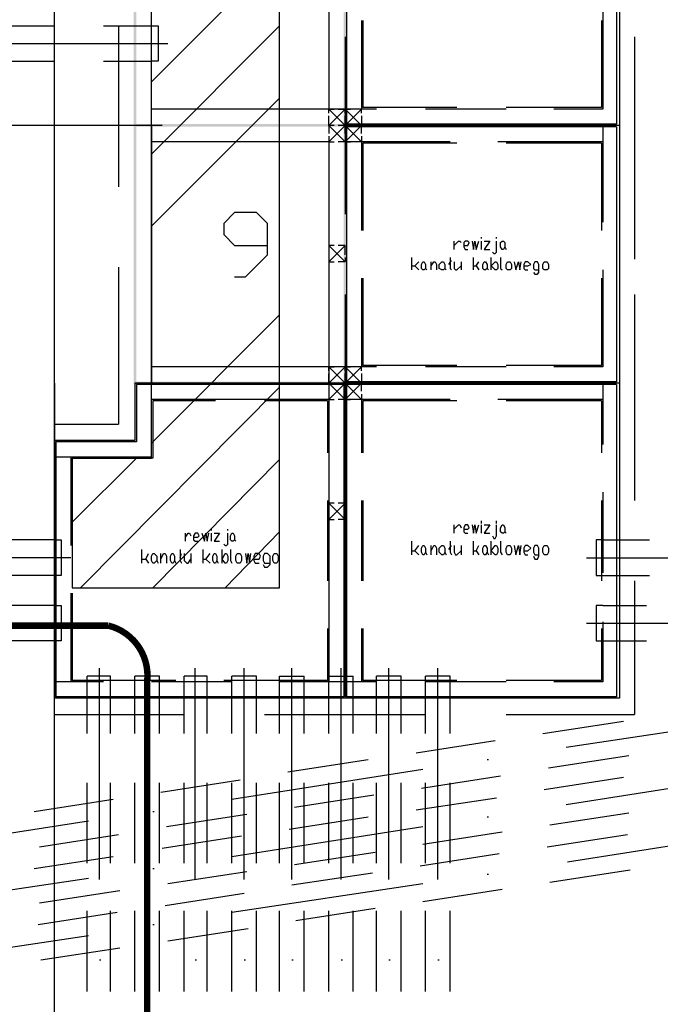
# Model space of a CAD drawing. Header units: millimetres. Extents: x 46 to 491, y -41 to 547.
# Tile 66 of 140: x 210 to 230, y 85 to 115. Entities that reach past the tile are written whole.
import ezdxf

# ---------------------------------------------------------------- set-up
doc = ezdxf.new("R2010")
doc.units = ezdxf.units.MM
doc.header["$LTSCALE"] = 10
doc.layers.add('xref', color=252, linetype='Continuous')

# ---------------------------------------------------------------- blocks, each defined once
blk = doc.blocks.new('stacja')
h = blk.add_hatch(color=5)
h.dxf.hatch_style = 2
h.paths.add_polyline_path([(159.173334, 61.637333), (159.258, 61.722), (159.173334, 69.723)])
h = blk.add_hatch(color=5)
h.dxf.hatch_style = 2
h.paths.add_polyline_path([(159.258, 61.722), (159.173334, 69.723), (159.258, 69.638333)])
h = blk.add_hatch(color=5)
h.dxf.hatch_style = 2
h.paths.add_polyline_path([(165.777334, 69.723), (165.692667, 69.638333), (165.777334, 61.637333)])
h = blk.add_hatch(color=5)
h.dxf.hatch_style = 2
h.paths.add_polyline_path([(165.692667, 69.638333), (165.777334, 61.637333), (165.692667, 61.722)])
h = blk.add_hatch(color=5)
h.dxf.hatch_style = 2
h.paths.add_polyline_path([(165.777334, 61.637333), (165.692667, 61.722), (159.173334, 61.637333)])
h = blk.add_hatch(color=5)
h.dxf.hatch_style = 2
h.paths.add_polyline_path([(165.692667, 61.722), (159.173334, 61.637333), (159.258, 61.722)])
h = blk.add_hatch(color=5)
h.dxf.hatch_style = 2
h.paths.add_polyline_path([(159.173334, 53.636333), (159.258, 53.721), (159.173334, 61.722)])
h = blk.add_hatch(color=5)
h.dxf.hatch_style = 2
h.paths.add_polyline_path([(159.258, 53.721), (159.173334, 61.722), (159.258, 61.637333)])
h = blk.add_hatch(color=5)
h.dxf.hatch_style = 2
h.paths.add_polyline_path([(159.173334, 61.722), (159.258, 61.637333), (165.777334, 61.722)])
h = blk.add_hatch(color=5)
h.dxf.hatch_style = 2
h.paths.add_polyline_path([(159.258, 61.637333), (165.777334, 61.722), (165.692667, 61.637333)])
h = blk.add_hatch(color=5)
h.dxf.hatch_style = 2
h.paths.add_polyline_path([(165.777334, 61.722), (165.692667, 61.637333), (165.777334, 53.636333)])
h = blk.add_hatch(color=5)
h.dxf.hatch_style = 2
h.paths.add_polyline_path([(165.692667, 61.637333), (165.777334, 53.636333), (165.692667, 53.721)])
h = blk.add_hatch(color=5)
h.dxf.hatch_style = 2
h.paths.add_polyline_path([(165.777334, 53.636333), (165.692667, 53.721), (159.173334, 53.636333)])
h = blk.add_hatch(color=5)
h.dxf.hatch_style = 2
h.paths.add_polyline_path([(165.692667, 53.721), (159.173334, 53.636333), (159.258, 53.721)])
at = {"color": 5, "lineweight": 25}
for points in [[(157.268334, 51.350333), (159.723667, 51.350333), (159.723667, 101.176666), (217.127667, 101.176666), (217.127667, 70.188666)], [(157.268334, 47.328666), (163.703, 47.328666), (163.703, 97.197333), (213.148334, 97.197333), (213.148334, 70.188666)], [(162.306, 56.980666), (162.644667, 56.980666), (163.322, 57.658), (163.322, 58.631666), (162.983334, 58.970333), (162.306, 58.970333), (161.967334, 58.631666), (161.967334, 58.293), (162.306, 57.954333), (163.322, 57.954333)]]:
    blk.add_lwpolyline(points, dxfattribs=at)
at = {"color": 9, "lineweight": 25}
for points in [[(159.723667, 53.170666), (159.723667, 93.175666)], [(159.723667, 61.679666), (159.723667, 77.681666)], [(173.736, 65.193333), (173.736, 62.187666)], [(166.243, 64.939333), (166.243, 62.187666)], [(166.285334, 64.939333), (166.285334, 62.23)], [(173.693667, 64.939333), (173.693667, 62.23)], [(165.735, 64.431333), (165.735, 61.679666)], [(174.709667, 64.431333), (174.709667, 61.679666)], [(166.708667, 62.187666), (165.227, 62.187666)], [(166.243, 62.060666), (166.243, 62.187666), (165.989, 62.187666)], [(169.206334, 62.23), (166.285334, 62.23)], [(174.244, 61.679666), (165.735, 61.679666), (165.904334, 61.679666)], [(173.736, 61.679666), (173.736, 58.674)], [(165.735, 61.341), (165.735, 61.171666), (165.523334, 61.171666)], [(168.994667, 61.171666), (165.735, 61.171666)], [(166.243, 61.341), (166.243, 61.171666), (165.989, 61.171666)], [(166.243, 61.171666), (166.243, 58.42)], [(173.736, 61.171666), (170.476334, 61.171666)], [(169.206334, 61.129333), (166.285334, 61.129333)], [(166.285334, 61.129333), (166.285334, 58.42)], [(169.121667, 57.827333), (169.121667, 58.081333)], [(169.121667, 57.954333), (169.248667, 58.081333), (169.291, 58.081333), (169.333334, 58.039)], [(169.418, 57.954333), (169.545, 57.954333), (169.587334, 58.039), (169.545, 58.081333), (169.460334, 58.081333), (169.418, 58.039), (169.418, 57.912), (169.460334, 57.827333), (169.545, 57.827333)], [(169.672, 58.081333), (169.714334, 57.827333), (169.756667, 58.081333), (169.799, 57.827333), (169.883667, 58.081333)], [(170.053, 58.081333), (170.222334, 58.081333), (170.053, 57.827333), (170.222334, 57.827333)], [(170.307, 57.742666), (170.349334, 57.700333), (170.391667, 57.700333), (170.434, 57.742666), (170.434, 58.081333)], [(170.434, 58.166), (170.434, 58.208333)], [(165.735, 57.573333), (165.735, 57.446333), (165.523334, 57.446333)], [(168.952334, 57.361666), (169.037, 57.488666)], [(168.994667, 57.573333), (168.994667, 57.234666), (169.037, 57.192333)], [(170.561, 57.573333), (170.561, 57.234666), (170.603334, 57.192333)], [(158.707667, 57.277), (158.707667, 52.408666)], [(167.809334, 57.319333), (167.894, 57.319333), (168.021, 57.446333)], [(167.894, 57.319333), (168.021, 57.192333)], [(168.402, 57.319333), (168.486667, 57.446333), (168.529, 57.446333), (168.571334, 57.361666), (168.571334, 57.192333)], [(168.825334, 57.234666), (168.867667, 57.192333)], [(169.121667, 57.446333), (169.121667, 57.234666), (169.164, 57.192333), (169.206334, 57.192333), (169.333334, 57.319333)], [(169.714334, 57.319333), (169.799, 57.319333), (169.883667, 57.446333)], [(169.799, 57.319333), (169.883667, 57.192333)], [(170.984334, 57.446333), (171.026667, 57.192333), (171.111334, 57.446333), (171.153667, 57.192333), (171.196, 57.446333)], [(171.280667, 57.319333), (171.407667, 57.319333), (171.492334, 57.361666), (171.407667, 57.446333), (171.323, 57.446333), (171.280667, 57.361666), (171.280667, 57.234666), (171.323, 57.192333), (171.407667, 57.192333)], [(171.577, 57.107666), (171.619334, 57.065333), (171.704, 57.065333), (171.746334, 57.107666), (171.746334, 57.361666), (171.704, 57.446333), (171.619334, 57.446333), (171.577, 57.361666), (171.577, 57.234666), (171.619334, 57.192333), (171.746334, 57.192333)], [(173.736, 57.192333), (173.736, 54.186666)], [(166.243, 56.938333), (166.243, 54.186666)], [(166.285334, 56.938333), (166.285334, 54.229)], [(173.693667, 56.938333), (173.693667, 54.229)], [(165.735, 56.430333), (165.735, 53.678666)], [(174.709667, 56.430333), (174.709667, 53.678666)], [(166.708667, 54.186666), (165.227, 54.186666)], [(165.735, 54.059666), (165.735, 54.186666), (165.523334, 54.186666)], [(166.243, 54.059666), (166.243, 54.186666), (165.989, 54.186666)], [(169.206334, 54.229), (166.285334, 54.229)], [(159.215667, 53.678666), (159.215667, 51.900666), (156.718, 51.900666)], [(165.692667, 53.636333), (159.258, 53.636333), (159.258, 51.858333)], [(174.244, 53.678666), (165.735, 53.678666), (165.904334, 53.678666)], [(165.735, 53.34), (165.735, 53.170666), (165.523334, 53.170666)], [(166.243, 53.34), (166.243, 53.170666), (165.989, 53.170666)], [(156.718, 51.392666), (159.723667, 51.392666), (159.723667, 53.170666)], [(161.713334, 53.170666), (159.723667, 53.170666)], [(161.713334, 53.128333), (159.766, 53.128333)], [(165.184667, 53.128333), (163.237334, 53.128333)], [(168.994667, 53.170666), (165.735, 53.170666)], [(169.206334, 53.128333), (166.285334, 53.128333)], [(173.736, 53.170666), (170.476334, 53.170666)], [(156.718, 51.900666), (156.718, 43.899666)], [(159.258, 51.858333), (156.760334, 51.858333), (156.760334, 43.942)], [(165.735, 49.572333), (165.735, 49.445333), (165.523334, 49.445333)], [(169.121667, 49.022), (169.121667, 49.276)], [(169.121667, 49.149), (169.248667, 49.276), (169.291, 49.276), (169.333334, 49.191333)], [(169.418, 49.149), (169.545, 49.149), (169.587334, 49.191333), (169.545, 49.276), (169.460334, 49.276), (169.418, 49.191333), (169.418, 49.064333), (169.460334, 49.022), (169.545, 49.022)], [(169.672, 49.276), (169.714334, 49.022), (169.756667, 49.276), (169.799, 49.022), (169.883667, 49.276)], [(170.053, 49.276), (170.222334, 49.276), (170.053, 49.022), (170.222334, 49.022)], [(170.307, 48.937333), (170.349334, 48.852666), (170.391667, 48.852666), (170.434, 48.937333), (170.434, 49.276)], [(170.434, 49.318333), (170.434, 49.403)], [(160.782, 48.768), (160.782, 49.022)], [(160.782, 48.895), (160.866667, 49.022), (160.909, 49.022), (160.951334, 48.937333)], [(161.036, 48.895), (161.163, 48.895), (161.205334, 48.937333), (161.163, 49.022), (161.078334, 49.022), (161.036, 48.937333), (161.036, 48.810333), (161.078334, 48.768), (161.163, 48.768)], [(161.29, 49.022), (161.374667, 48.768), (161.417, 49.022), (161.459334, 48.768), (161.501667, 49.022)], [(161.671, 49.022), (161.840334, 49.022), (161.671, 48.768), (161.840334, 48.768)], [(161.967334, 48.683333), (162.009667, 48.641), (162.052, 48.641), (162.094334, 48.683333), (162.094334, 49.022)], [(162.094334, 49.106666), (162.094334, 49.149)], [(167.809334, 48.471666), (167.894, 48.471666), (168.021, 48.641)], [(168.402, 48.471666), (168.486667, 48.641), (168.529, 48.641), (168.571334, 48.556333), (168.571334, 48.344666)], [(168.952334, 48.514), (169.037, 48.641)], [(168.994667, 48.768), (168.994667, 48.429333), (169.037, 48.344666)], [(169.121667, 48.641), (169.121667, 48.429333), (169.164, 48.344666), (169.206334, 48.344666), (169.333334, 48.471666)], [(169.714334, 48.471666), (169.799, 48.471666), (169.883667, 48.641)], [(170.561, 48.768), (170.561, 48.429333), (170.603334, 48.344666)], [(170.984334, 48.641), (171.026667, 48.344666), (171.111334, 48.641), (171.153667, 48.344666), (171.196, 48.641)], [(171.280667, 48.471666), (171.407667, 48.471666), (171.492334, 48.556333), (171.407667, 48.641), (171.323, 48.641), (171.280667, 48.556333), (171.280667, 48.429333), (171.323, 48.344666), (171.407667, 48.344666)], [(171.577, 48.302333), (171.619334, 48.217666), (171.704, 48.217666), (171.746334, 48.302333), (171.746334, 48.556333), (171.704, 48.641), (171.619334, 48.641), (171.577, 48.556333), (171.577, 48.429333), (171.619334, 48.344666), (171.746334, 48.344666)], [(159.427334, 48.217666), (159.554334, 48.217666), (159.639, 48.387)], [(160.02, 48.217666), (160.104667, 48.387), (160.147, 48.387), (160.189334, 48.302333), (160.189334, 48.090666)], [(160.612667, 48.514), (160.612667, 48.175333), (160.655, 48.090666)], [(160.612667, 48.26), (160.655, 48.387)], [(160.739667, 48.387), (160.739667, 48.175333), (160.824334, 48.090666), (160.866667, 48.090666), (160.951334, 48.217666)], [(161.332334, 48.217666), (161.417, 48.217666), (161.544, 48.387)], [(162.179, 48.514), (162.179, 48.175333), (162.221334, 48.090666)], [(162.644667, 48.387), (162.687, 48.090666), (162.729334, 48.387), (162.771667, 48.090666), (162.814, 48.387)], [(162.898667, 48.217666), (163.068, 48.217666), (163.110334, 48.302333), (163.068, 48.387), (162.941, 48.387), (162.898667, 48.302333), (162.898667, 48.175333), (162.941, 48.090666), (163.068, 48.090666)], [(163.195, 48.048333), (163.237334, 47.963666), (163.322, 47.963666), (163.406667, 48.048333), (163.406667, 48.302333), (163.322, 48.387), (163.237334, 48.387), (163.195, 48.302333), (163.195, 48.175333), (163.237334, 48.090666), (163.406667, 48.090666)], [(167.894, 48.471666), (168.021, 48.344666)], [(168.825334, 48.429333), (168.867667, 48.344666)], [(169.799, 48.471666), (169.883667, 48.344666)], [(159.554334, 48.217666), (159.639, 48.090666)], [(160.443334, 48.175333), (160.485667, 48.090666)], [(161.417, 48.217666), (161.544, 48.090666)], [(165.735, 47.540333), (165.735, 43.899666)], [(174.709667, 47.540333), (174.709667, 43.391666)], [(157.226, 47.159333), (157.226, 44.407666)], [(157.268334, 47.159333), (157.268334, 44.45)], [(165.227, 46.524333), (165.227, 44.407666)], [(173.736, 46.270333), (173.736, 44.407666)], [(165.184667, 46.058666), (165.184667, 44.45)], [(166.243, 46.058666), (166.243, 44.407666)], [(166.285334, 46.058666), (166.285334, 44.45)], [(173.693667, 46.058666), (173.693667, 44.45)], [(158.242, 44.407666), (156.718, 44.407666)], [(160.485667, 44.45), (157.268334, 44.45)], [(166.708667, 44.407666), (165.227, 44.407666)], [(169.206334, 44.45), (166.285334, 44.45)], [(170.730334, 43.391666), (174.709667, 43.391666)]]:
    blk.add_lwpolyline(points, dxfattribs=at)
at = {"color": 6, "lineweight": 25}
for points in [[(158.242, 64.77), (159.723667, 64.77)], [(159.723667, 64.77), (159.935334, 64.77), (159.935334, 63.669333), (159.723667, 63.669333)], [(154.474334, 64.219666), (160.231667, 64.219666)], [(158.242, 63.669333), (159.723667, 63.669333)], [(156.718, 48.810333), (156.929667, 48.810333), (156.929667, 47.709666), (156.718, 47.709666)], [(173.736, 48.810333), (173.524334, 48.810333), (173.524334, 47.709666), (173.736, 47.709666)], [(156.718, 46.778333), (156.929667, 46.778333), (156.929667, 45.677666), (156.718, 45.677666)], [(173.736, 46.778333), (173.524334, 46.778333), (173.524334, 45.677666), (173.736, 45.677666)], [(173.228, 46.228), (183.091667, 46.228)], [(158.115, 38.269333), (158.115, 44.831)], [(159.596667, 38.269333), (159.596667, 44.831)], [(161.078334, 38.269333), (161.078334, 44.831)], [(162.602334, 38.269333), (162.602334, 44.831)], [(164.084, 38.269333), (164.084, 44.831)], [(165.608, 38.269333), (165.608, 44.831)], [(167.089667, 38.269333), (167.089667, 44.831)], [(168.613667, 38.269333), (168.613667, 44.831)], [(158.453667, 42.799), (158.453667, 44.577), (157.734, 44.577)], [(157.734, 42.799), (157.734, 44.407666)], [(159.977667, 42.799), (159.977667, 44.577), (159.215667, 44.577)], [(159.215667, 42.799), (159.215667, 44.407666)], [(161.459334, 42.799), (161.459334, 44.577), (160.739667, 44.577)], [(160.739667, 42.799), (160.739667, 44.407666)], [(162.983334, 42.799), (162.983334, 44.577), (162.221334, 44.577)], [(162.221334, 42.799), (162.221334, 44.407666)], [(163.703, 42.799), (163.703, 44.577), (164.465, 44.577)], [(164.465, 42.799), (164.465, 44.407666)], [(165.227, 42.799), (165.227, 44.577), (165.989, 44.577)], [(165.989, 42.799), (165.989, 44.407666)], [(167.470667, 42.799), (167.470667, 44.577), (166.708667, 44.577)], [(166.708667, 42.799), (166.708667, 44.407666)], [(168.994667, 42.799), (168.994667, 44.577), (168.232667, 44.577)], [(168.232667, 42.799), (168.232667, 44.407666)]]:
    blk.add_lwpolyline(points, dxfattribs=at)
at = {"color": 9, "lineweight": 25}
for points in [[(170.645667, 57.827333), (170.603334, 57.827333), (170.561, 57.912), (170.561, 58.039), (170.603334, 58.081333), (170.645667, 58.081333), (170.688, 58.039), (170.688, 57.912)], [(168.190334, 57.192333), (168.148, 57.192333), (168.105667, 57.234666), (168.105667, 57.361666), (168.148, 57.446333), (168.190334, 57.446333), (168.232667, 57.361666), (168.232667, 57.234666)], [(168.783, 57.192333), (168.740667, 57.192333), (168.656, 57.234666), (168.656, 57.361666), (168.740667, 57.446333), (168.783, 57.446333), (168.825334, 57.361666), (168.825334, 57.234666)], [(170.095334, 57.192333), (170.053, 57.192333), (170.010667, 57.234666), (170.010667, 57.361666), (170.053, 57.446333), (170.095334, 57.446333), (170.137667, 57.361666), (170.137667, 57.234666)], [(170.264667, 57.319333), (170.391667, 57.446333), (170.434, 57.446333), (170.476334, 57.361666), (170.476334, 57.234666), (170.434, 57.192333), (170.391667, 57.192333)], [(170.857334, 57.192333), (170.772667, 57.192333), (170.730334, 57.234666), (170.730334, 57.361666), (170.772667, 57.446333), (170.857334, 57.446333), (170.899667, 57.361666), (170.899667, 57.234666)], [(172.000334, 57.192333), (171.915667, 57.192333), (171.873334, 57.234666), (171.873334, 57.361666), (171.915667, 57.446333), (172.000334, 57.446333), (172.042667, 57.361666), (172.042667, 57.234666)], [(170.645667, 49.022), (170.603334, 49.022), (170.561, 49.064333), (170.561, 49.191333), (170.603334, 49.276), (170.645667, 49.276), (170.688, 49.191333), (170.688, 49.064333)], [(162.263667, 48.768), (162.221334, 48.768), (162.179, 48.810333), (162.179, 48.937333), (162.221334, 49.022), (162.263667, 49.022), (162.306, 48.937333), (162.306, 48.810333)], [(168.190334, 48.344666), (168.148, 48.344666), (168.105667, 48.429333), (168.105667, 48.556333), (168.148, 48.641), (168.190334, 48.641), (168.232667, 48.556333), (168.232667, 48.429333)], [(168.783, 48.344666), (168.740667, 48.344666), (168.656, 48.429333), (168.656, 48.556333), (168.740667, 48.641), (168.783, 48.641), (168.825334, 48.556333), (168.825334, 48.429333)], [(170.095334, 48.344666), (170.053, 48.344666), (170.010667, 48.429333), (170.010667, 48.556333), (170.053, 48.641), (170.095334, 48.641), (170.137667, 48.556333), (170.137667, 48.429333)], [(170.264667, 48.471666), (170.391667, 48.641), (170.434, 48.641), (170.476334, 48.556333), (170.476334, 48.429333), (170.434, 48.344666), (170.391667, 48.344666)], [(170.857334, 48.344666), (170.772667, 48.344666), (170.730334, 48.429333), (170.730334, 48.556333), (170.772667, 48.641), (170.857334, 48.641), (170.899667, 48.556333), (170.899667, 48.429333)], [(172.000334, 48.344666), (171.915667, 48.344666), (171.873334, 48.429333), (171.873334, 48.556333), (171.915667, 48.641), (172.000334, 48.641), (172.042667, 48.556333), (172.042667, 48.429333)], [(159.808334, 48.090666), (159.766, 48.090666), (159.723667, 48.175333), (159.723667, 48.302333), (159.766, 48.387), (159.808334, 48.387), (159.893, 48.302333), (159.893, 48.175333)], [(160.401, 48.090666), (160.358667, 48.090666), (160.316334, 48.175333), (160.316334, 48.302333), (160.358667, 48.387), (160.401, 48.387), (160.443334, 48.302333), (160.443334, 48.175333)], [(161.713334, 48.090666), (161.671, 48.090666), (161.628667, 48.175333), (161.628667, 48.302333), (161.671, 48.387), (161.713334, 48.387), (161.755667, 48.302333), (161.755667, 48.175333)], [(161.925, 48.217666), (162.009667, 48.387), (162.052, 48.387), (162.094334, 48.302333), (162.094334, 48.175333), (162.052, 48.090666), (162.009667, 48.090666)], [(162.475334, 48.090666), (162.390667, 48.090666), (162.348334, 48.175333), (162.348334, 48.302333), (162.390667, 48.387), (162.475334, 48.387), (162.517667, 48.302333), (162.517667, 48.175333)], [(163.618334, 48.090666), (163.533667, 48.090666), (163.491334, 48.175333), (163.491334, 48.302333), (163.533667, 48.387), (163.618334, 48.387), (163.660667, 48.302333), (163.660667, 48.175333)]]:
    blk.add_lwpolyline(points, close=True, dxfattribs=at)
for points in [[(156.718, 63.203666), (156.718, 63.203666), (156.718, 104.182333), (156.718, 104.182333)], [(165.777334, 69.638333), (165.777334, 69.638333), (165.777334, 61.722), (165.777334, 61.722)], [(174.159334, 69.638333), (174.159334, 69.638333), (174.159334, 61.722), (174.159334, 61.722)], [(174.244, 69.680666), (174.244, 69.680666), (174.244, 61.679666), (174.244, 61.679666)], [(165.227, 69.172666), (165.227, 69.172666), (165.227, 62.187666), (165.227, 62.187666)], [(158.707667, 64.77), (158.707667, 64.77), (158.707667, 59.774666), (158.707667, 59.774666)], [(156.718, 60.706), (156.718, 60.706), (156.718, 63.203666), (156.718, 63.203666)], [(165.227, 62.187666), (165.227, 62.187666), (159.723667, 62.187666), (159.723667, 62.187666)], [(165.735, 62.187666), (165.735, 62.187666), (165.227, 61.679666), (165.227, 61.679666)], [(165.735, 61.679666), (165.735, 61.679666), (165.227, 62.187666), (165.227, 62.187666)], [(165.227, 62.187666), (165.227, 62.187666), (165.396334, 62.187666), (165.396334, 62.187666)], [(165.227, 62.060666), (165.227, 62.060666), (165.227, 62.187666), (165.227, 62.187666)], [(165.523334, 62.187666), (165.523334, 62.187666), (165.735, 62.187666), (165.735, 62.187666)], [(165.735, 62.187666), (165.735, 62.187666), (165.735, 62.060666), (165.735, 62.060666)], [(166.243, 62.187666), (166.243, 62.187666), (165.735, 61.679666), (165.735, 61.679666)], [(166.243, 61.679666), (166.243, 61.679666), (165.735, 62.187666), (165.735, 62.187666)], [(165.735, 62.187666), (165.735, 62.187666), (165.904334, 62.187666), (165.904334, 62.187666)], [(165.735, 62.060666), (165.735, 62.060666), (165.735, 62.187666), (165.735, 62.187666)], [(170.730334, 62.187666), (170.730334, 62.187666), (168.232667, 62.187666), (168.232667, 62.187666)], [(173.693667, 62.23), (173.693667, 62.23), (170.730334, 62.23), (170.730334, 62.23)], [(173.736, 62.187666), (173.736, 62.187666), (172.212, 62.187666), (172.212, 62.187666)], [(165.227, 61.679666), (165.227, 61.679666), (165.227, 61.976), (165.227, 61.976)], [(165.735, 61.976), (165.735, 61.976), (165.735, 61.679666), (165.735, 61.679666)], [(165.735, 61.679666), (165.735, 61.679666), (165.735, 61.976), (165.735, 61.976)], [(166.243, 61.976), (166.243, 61.976), (166.243, 61.679666), (166.243, 61.679666)], [(160.062334, 61.679666), (160.062334, 61.679666), (142.451667, 61.679666), (142.451667, 61.679666)], [(159.723667, 61.679666), (159.723667, 61.679666), (159.723667, 53.678666), (159.723667, 53.678666)], [(165.396334, 61.679666), (165.396334, 61.679666), (165.227, 61.679666), (165.227, 61.679666)], [(165.735, 61.171666), (165.735, 61.171666), (165.227, 61.679666), (165.227, 61.679666)], [(165.735, 61.679666), (165.735, 61.679666), (165.227, 61.171666), (165.227, 61.171666)], [(165.396334, 61.679666), (165.396334, 61.679666), (165.227, 61.679666), (165.227, 61.679666)], [(165.227, 61.679666), (165.227, 61.679666), (165.227, 61.425666), (165.227, 61.425666)], [(165.735, 61.679666), (165.735, 61.679666), (165.523334, 61.679666), (165.523334, 61.679666)], [(165.735, 61.679666), (165.735, 61.679666), (165.523334, 61.679666), (165.523334, 61.679666)], [(165.904334, 61.679666), (165.904334, 61.679666), (165.735, 61.679666), (165.735, 61.679666)], [(174.244, 61.679666), (174.244, 61.679666), (165.735, 61.679666), (165.735, 61.679666)], [(174.244, 61.679666), (174.244, 61.679666), (165.735, 61.679666), (165.735, 61.679666)], [(165.735, 61.425666), (165.735, 61.425666), (165.735, 61.679666), (165.735, 61.679666)], [(166.243, 61.171666), (166.243, 61.171666), (165.735, 61.679666), (165.735, 61.679666)], [(166.243, 61.679666), (166.243, 61.679666), (165.735, 61.171666), (165.735, 61.171666)], [(165.735, 61.679666), (165.735, 61.679666), (165.735, 61.425666), (165.735, 61.425666)], [(165.735, 61.679666), (165.735, 61.679666), (165.735, 58.928), (165.735, 58.928)], [(174.159334, 61.722), (174.159334, 61.722), (165.777334, 61.722), (165.777334, 61.722)], [(174.159334, 61.637333), (174.159334, 61.637333), (165.777334, 61.637333), (165.777334, 61.637333)], [(165.777334, 61.637333), (165.777334, 61.637333), (165.777334, 53.721), (165.777334, 53.721)], [(166.243, 61.679666), (166.243, 61.679666), (165.989, 61.679666), (165.989, 61.679666)], [(166.243, 61.679666), (166.243, 61.679666), (165.989, 61.679666), (165.989, 61.679666)], [(166.243, 61.425666), (166.243, 61.425666), (166.243, 61.679666), (166.243, 61.679666)], [(167.132, 61.679666), (167.132, 61.679666), (167.174334, 61.679666), (167.174334, 61.679666)], [(174.159334, 61.637333), (174.159334, 61.637333), (174.159334, 53.721), (174.159334, 53.721)], [(174.244, 61.679666), (174.244, 61.679666), (174.244, 53.678666), (174.244, 53.678666)], [(174.709667, 61.679666), (174.709667, 61.679666), (174.709667, 57.531), (174.709667, 57.531)], [(174.709667, 61.679666), (174.709667, 61.679666), (174.709667, 58.928), (174.709667, 58.928)], [(174.709667, 61.679666), (174.709667, 61.679666), (174.709667, 61.171666), (174.709667, 61.171666)], [(165.227, 61.171666), (165.227, 61.171666), (159.723667, 61.171666), (159.723667, 61.171666)], [(165.227, 61.341), (165.227, 61.341), (165.227, 61.171666), (165.227, 61.171666)], [(165.227, 61.171666), (165.227, 61.171666), (165.396334, 61.171666), (165.396334, 61.171666)], [(165.227, 61.171666), (165.227, 61.171666), (165.227, 54.186666), (165.227, 54.186666)], [(165.735, 61.341), (165.735, 61.341), (165.735, 61.171666), (165.735, 61.171666)], [(165.735, 61.171666), (165.735, 61.171666), (165.904334, 61.171666), (165.904334, 61.171666)], [(173.693667, 61.129333), (173.693667, 61.129333), (170.730334, 61.129333), (170.730334, 61.129333)], [(173.693667, 61.129333), (173.693667, 61.129333), (173.693667, 58.42), (173.693667, 58.42)], [(156.718, 32.004), (156.718, 32.004), (156.718, 60.706), (156.718, 60.706)], [(169.968334, 58.166), (169.968334, 58.166), (169.968334, 58.208333), (169.968334, 58.208333)], [(169.968334, 57.827333), (169.968334, 57.827333), (169.968334, 58.081333), (169.968334, 58.081333)], [(165.735, 57.446333), (165.735, 57.446333), (165.227, 57.954333), (165.227, 57.954333)], [(165.735, 57.954333), (165.735, 57.954333), (165.227, 57.446333), (165.227, 57.446333)], [(165.396334, 57.954333), (165.396334, 57.954333), (165.227, 57.954333), (165.227, 57.954333)], [(165.227, 57.954333), (165.227, 57.954333), (165.227, 57.658), (165.227, 57.658)], [(165.735, 57.954333), (165.735, 57.954333), (165.523334, 57.954333), (165.523334, 57.954333)], [(165.735, 57.658), (165.735, 57.658), (165.735, 57.954333), (165.735, 57.954333)], [(170.688, 57.912), (170.688, 57.912), (170.730334, 57.827333), (170.730334, 57.827333)], [(165.227, 57.573333), (165.227, 57.573333), (165.227, 57.446333), (165.227, 57.446333)], [(167.809334, 57.192333), (167.809334, 57.192333), (167.809334, 57.573333), (167.809334, 57.573333)], [(169.714334, 57.192333), (169.714334, 57.192333), (169.714334, 57.573333), (169.714334, 57.573333)], [(170.264667, 57.192333), (170.264667, 57.192333), (170.264667, 57.573333), (170.264667, 57.573333)], [(165.227, 57.446333), (165.227, 57.446333), (165.396334, 57.446333), (165.396334, 57.446333)], [(168.232667, 57.234666), (168.232667, 57.234666), (168.275, 57.192333), (168.275, 57.192333)], [(168.402, 57.192333), (168.402, 57.192333), (168.402, 57.446333), (168.402, 57.446333)], [(169.333334, 57.446333), (169.333334, 57.446333), (169.333334, 57.192333), (169.333334, 57.192333)], [(170.137667, 57.234666), (170.137667, 57.234666), (170.18, 57.192333), (170.18, 57.192333)], [(174.709667, 55.033333), (174.709667, 55.033333), (174.709667, 50.038), (174.709667, 50.038)], [(165.227, 54.186666), (165.227, 54.186666), (159.723667, 54.186666), (159.723667, 54.186666)], [(165.227, 54.186666), (165.227, 54.186666), (165.227, 52.027666), (165.227, 52.027666)], [(165.735, 54.186666), (165.735, 54.186666), (165.227, 53.678666), (165.227, 53.678666)], [(165.735, 53.678666), (165.735, 53.678666), (165.227, 54.186666), (165.227, 54.186666)], [(165.227, 54.186666), (165.227, 54.186666), (165.396334, 54.186666), (165.396334, 54.186666)], [(165.227, 54.059666), (165.227, 54.059666), (165.227, 54.186666), (165.227, 54.186666)], [(166.243, 54.186666), (166.243, 54.186666), (165.735, 53.678666), (165.735, 53.678666)], [(166.243, 53.678666), (166.243, 53.678666), (165.735, 54.186666), (165.735, 54.186666)], [(165.735, 54.186666), (165.735, 54.186666), (165.904334, 54.186666), (165.904334, 54.186666)], [(165.735, 54.059666), (165.735, 54.059666), (165.735, 54.186666), (165.735, 54.186666)], [(170.730334, 54.186666), (170.730334, 54.186666), (168.232667, 54.186666), (168.232667, 54.186666)], [(173.693667, 54.229), (173.693667, 54.229), (170.730334, 54.229), (170.730334, 54.229)], [(173.736, 54.186666), (173.736, 54.186666), (172.212, 54.186666), (172.212, 54.186666)], [(165.227, 53.678666), (165.227, 53.678666), (165.227, 53.975), (165.227, 53.975)], [(165.735, 53.975), (165.735, 53.975), (165.735, 53.678666), (165.735, 53.678666)], [(165.735, 53.678666), (165.735, 53.678666), (165.735, 53.975), (165.735, 53.975)], [(166.243, 53.975), (166.243, 53.975), (166.243, 53.678666), (166.243, 53.678666)], [(156.718, 53.678666), (156.718, 53.678666), (156.718, 43.899666), (156.718, 43.899666)], [(165.735, 53.678666), (165.735, 53.678666), (159.215667, 53.678666), (159.215667, 53.678666)], [(165.735, 53.170666), (165.735, 53.170666), (165.227, 53.678666), (165.227, 53.678666)], [(165.735, 53.678666), (165.735, 53.678666), (165.227, 53.170666), (165.227, 53.170666)], [(165.396334, 53.678666), (165.396334, 53.678666), (165.227, 53.678666), (165.227, 53.678666)], [(165.227, 53.678666), (165.227, 53.678666), (165.227, 53.424666), (165.227, 53.424666)], [(165.396334, 53.678666), (165.396334, 53.678666), (165.227, 53.678666), (165.227, 53.678666)], [(165.735, 53.678666), (165.735, 53.678666), (165.523334, 53.678666), (165.523334, 53.678666)], [(165.735, 53.678666), (165.735, 53.678666), (165.523334, 53.678666), (165.523334, 53.678666)], [(165.692667, 53.636333), (165.692667, 53.636333), (165.692667, 43.942), (165.692667, 43.942)], [(165.735, 53.678666), (165.735, 53.678666), (165.735, 43.899666), (165.735, 43.899666)], [(174.244, 53.678666), (174.244, 53.678666), (165.735, 53.678666), (165.735, 53.678666)], [(165.735, 53.424666), (165.735, 53.424666), (165.735, 53.678666), (165.735, 53.678666)], [(166.243, 53.170666), (166.243, 53.170666), (165.735, 53.678666), (165.735, 53.678666)], [(166.243, 53.678666), (166.243, 53.678666), (165.735, 53.170666), (165.735, 53.170666)], [(165.735, 53.678666), (165.735, 53.678666), (165.735, 53.424666), (165.735, 53.424666)], [(165.735, 53.678666), (165.735, 53.678666), (165.735, 50.038), (165.735, 50.038)], [(165.904334, 53.678666), (165.904334, 53.678666), (165.735, 53.678666), (165.735, 53.678666)], [(174.244, 53.678666), (174.244, 53.678666), (165.735, 53.678666), (165.735, 53.678666)], [(174.159334, 53.721), (174.159334, 53.721), (165.777334, 53.721), (165.777334, 53.721)], [(174.159334, 53.636333), (174.159334, 53.636333), (165.777334, 53.636333), (165.777334, 53.636333)], [(165.777334, 53.636333), (165.777334, 53.636333), (165.777334, 43.942), (165.777334, 43.942)], [(166.243, 53.678666), (166.243, 53.678666), (165.989, 53.678666), (165.989, 53.678666)], [(166.243, 53.678666), (166.243, 53.678666), (165.989, 53.678666), (165.989, 53.678666)], [(166.243, 53.424666), (166.243, 53.424666), (166.243, 53.678666), (166.243, 53.678666)], [(173.736, 53.678666), (173.736, 53.678666), (173.736, 51.773666), (173.736, 51.773666)], [(174.159334, 53.636333), (174.159334, 53.636333), (174.159334, 43.942), (174.159334, 43.942)], [(174.244, 53.678666), (174.244, 53.678666), (174.244, 43.899666), (174.244, 43.899666)], [(174.709667, 53.678666), (174.709667, 53.678666), (174.709667, 53.170666), (174.709667, 53.170666)], [(165.227, 53.34), (165.227, 53.34), (165.227, 53.170666), (165.227, 53.170666)], [(165.735, 53.34), (165.735, 53.34), (165.735, 53.170666), (165.735, 53.170666)], [(165.227, 53.170666), (165.227, 53.170666), (159.723667, 53.170666), (159.723667, 53.170666)], [(159.766, 53.128333), (159.766, 53.128333), (159.766, 51.350333), (159.766, 51.350333)], [(165.227, 53.170666), (165.227, 53.170666), (163.237334, 53.170666), (163.237334, 53.170666)], [(165.184667, 53.128333), (165.184667, 53.128333), (165.184667, 51.519666), (165.184667, 51.519666)], [(165.227, 53.170666), (165.227, 53.170666), (165.227, 44.407666), (165.227, 44.407666)], [(165.227, 53.170666), (165.227, 53.170666), (165.396334, 53.170666), (165.396334, 53.170666)], [(165.227, 53.170666), (165.227, 53.170666), (165.227, 44.407666), (165.227, 44.407666)], [(165.735, 53.170666), (165.735, 53.170666), (165.904334, 53.170666), (165.904334, 53.170666)], [(166.243, 53.170666), (166.243, 53.170666), (166.243, 51.519666), (166.243, 51.519666)], [(166.285334, 53.128333), (166.285334, 53.128333), (166.285334, 51.519666), (166.285334, 51.519666)], [(173.693667, 53.128333), (173.693667, 53.128333), (170.730334, 53.128333), (170.730334, 53.128333)], [(173.693667, 53.128333), (173.693667, 53.128333), (173.693667, 51.519666), (173.693667, 51.519666)], [(156.718, 52.408666), (156.718, 52.408666), (158.707667, 52.408666), (158.707667, 52.408666)], [(157.226, 51.392666), (157.226, 51.392666), (157.226, 48.641), (157.226, 48.641)], [(157.268334, 51.350333), (157.268334, 51.350333), (157.268334, 48.641), (157.268334, 48.641)], [(159.766, 51.350333), (159.766, 51.350333), (157.268334, 51.350333), (157.268334, 51.350333)], [(165.227, 50.546), (165.227, 50.546), (165.227, 48.048333), (165.227, 48.048333)], [(173.736, 50.292), (173.736, 50.292), (173.736, 47.794333), (173.736, 47.794333)], [(165.184667, 50.038), (165.184667, 50.038), (165.184667, 47.540333), (165.184667, 47.540333)], [(165.735, 49.445333), (165.735, 49.445333), (165.227, 49.953333), (165.227, 49.953333)], [(165.735, 49.953333), (165.735, 49.953333), (165.227, 49.445333), (165.227, 49.445333)], [(165.396334, 49.953333), (165.396334, 49.953333), (165.227, 49.953333), (165.227, 49.953333)], [(165.227, 49.953333), (165.227, 49.953333), (165.227, 49.657), (165.227, 49.657)], [(165.735, 49.953333), (165.735, 49.953333), (165.523334, 49.953333), (165.523334, 49.953333)], [(165.735, 49.657), (165.735, 49.657), (165.735, 49.953333), (165.735, 49.953333)], [(166.243, 50.038), (166.243, 50.038), (166.243, 47.540333), (166.243, 47.540333)], [(166.285334, 50.038), (166.285334, 50.038), (166.285334, 47.540333), (166.285334, 47.540333)], [(173.693667, 50.038), (173.693667, 50.038), (173.693667, 47.540333), (173.693667, 47.540333)], [(165.227, 49.572333), (165.227, 49.572333), (165.227, 49.445333), (165.227, 49.445333)], [(165.227, 49.445333), (165.227, 49.445333), (165.396334, 49.445333), (165.396334, 49.445333)], [(169.968334, 49.318333), (169.968334, 49.318333), (169.968334, 49.403), (169.968334, 49.403)], [(169.968334, 49.022), (169.968334, 49.022), (169.968334, 49.276), (169.968334, 49.276)], [(161.586334, 49.106666), (161.586334, 49.106666), (161.586334, 49.149), (161.586334, 49.149)], [(161.586334, 48.768), (161.586334, 48.768), (161.586334, 49.022), (161.586334, 49.022)], [(170.688, 49.064333), (170.688, 49.064333), (170.730334, 49.022), (170.730334, 49.022)], [(162.306, 48.810333), (162.306, 48.810333), (162.348334, 48.768), (162.348334, 48.768)], [(167.809334, 48.344666), (167.809334, 48.344666), (167.809334, 48.768), (167.809334, 48.768)], [(168.402, 48.344666), (168.402, 48.344666), (168.402, 48.641), (168.402, 48.641)], [(169.333334, 48.641), (169.333334, 48.641), (169.333334, 48.344666), (169.333334, 48.344666)], [(169.714334, 48.344666), (169.714334, 48.344666), (169.714334, 48.768), (169.714334, 48.768)], [(170.264667, 48.344666), (170.264667, 48.344666), (170.264667, 48.768), (170.264667, 48.768)], [(159.427334, 48.090666), (159.427334, 48.090666), (159.427334, 48.514), (159.427334, 48.514)], [(160.02, 48.090666), (160.02, 48.090666), (160.02, 48.387), (160.02, 48.387)], [(160.951334, 48.387), (160.951334, 48.387), (160.951334, 48.090666), (160.951334, 48.090666)], [(161.332334, 48.090666), (161.332334, 48.090666), (161.332334, 48.514), (161.332334, 48.514)], [(161.925, 48.090666), (161.925, 48.090666), (161.925, 48.514), (161.925, 48.514)], [(168.232667, 48.429333), (168.232667, 48.429333), (168.275, 48.344666), (168.275, 48.344666)], [(170.137667, 48.429333), (170.137667, 48.429333), (170.18, 48.344666), (170.18, 48.344666)], [(159.893, 48.175333), (159.893, 48.175333), (159.935334, 48.090666), (159.935334, 48.090666)], [(161.755667, 48.175333), (161.755667, 48.175333), (161.798, 48.090666), (161.798, 48.090666)], [(162.221334, 44.407666), (162.221334, 44.407666), (159.723667, 44.407666), (159.723667, 44.407666)], [(165.184667, 44.45), (165.184667, 44.45), (161.967334, 44.45), (161.967334, 44.45)], [(165.227, 44.407666), (165.227, 44.407666), (163.703, 44.407666), (163.703, 44.407666)], [(170.730334, 44.407666), (170.730334, 44.407666), (168.232667, 44.407666), (168.232667, 44.407666)], [(173.693667, 44.45), (173.693667, 44.45), (170.730334, 44.45), (170.730334, 44.45)], [(173.736, 44.407666), (173.736, 44.407666), (172.212, 44.407666), (172.212, 44.407666)], [(165.735, 43.899666), (165.735, 43.899666), (156.718, 43.899666), (156.718, 43.899666)], [(165.692667, 43.942), (165.692667, 43.942), (156.760334, 43.942), (156.760334, 43.942)], [(174.244, 43.899666), (174.244, 43.899666), (165.735, 43.899666), (165.735, 43.899666)], [(174.159334, 43.942), (174.159334, 43.942), (165.777334, 43.942), (165.777334, 43.942)], [(156.718, 43.391666), (156.718, 43.391666), (160.739667, 43.391666), (160.739667, 43.391666)], [(163.237334, 43.391666), (163.237334, 43.391666), (168.232667, 43.391666), (168.232667, 43.391666)]]:
    blk.add_open_spline(points, degree=3, dxfattribs=at)
at = {"color": 5, "lineweight": 25}
for points in [[(159.723667, 63.034333), (159.723667, 63.034333), (163.703, 67.013666), (163.703, 67.013666)], [(159.723667, 60.790666), (159.723667, 60.790666), (163.703, 64.77), (163.703, 64.77)], [(159.723667, 58.547), (159.723667, 58.547), (163.703, 62.526333), (163.703, 62.526333)], [(159.723667, 51.816), (159.723667, 51.816), (163.703, 55.795333), (163.703, 55.795333)], [(157.522334, 47.328666), (157.522334, 47.328666), (163.703, 53.551666), (163.703, 53.551666)], [(157.268334, 49.360666), (157.268334, 49.360666), (159.258, 51.350333), (159.258, 51.350333)], [(157.268334, 51.350333), (157.268334, 51.350333), (157.268334, 47.328666), (157.268334, 47.328666)], [(159.766, 47.328666), (159.766, 47.328666), (163.703, 51.308), (163.703, 51.308)], [(162.009667, 47.328666), (162.009667, 47.328666), (163.703, 49.064333), (163.703, 49.064333)]]:
    blk.add_open_spline(points, degree=3, dxfattribs=at)
at = {"color": 6, "lineweight": 25}
for points in [[(154.220334, 64.77), (154.220334, 64.77), (156.718, 64.77), (156.718, 64.77)], [(154.220334, 63.669333), (154.220334, 63.669333), (156.718, 63.669333), (156.718, 63.669333)], [(156.718, 48.810333), (156.718, 48.810333), (154.855334, 48.810333), (154.855334, 48.810333)], [(173.736, 48.810333), (173.736, 48.810333), (175.175334, 48.810333), (175.175334, 48.810333)], [(157.226, 48.26), (157.226, 48.26), (154.855334, 48.26), (154.855334, 48.26)], [(173.228, 48.26), (173.228, 48.26), (180.170667, 48.26), (180.170667, 48.26)], [(156.718, 47.709666), (156.718, 47.709666), (154.855334, 47.709666), (154.855334, 47.709666)], [(173.736, 47.709666), (173.736, 47.709666), (175.175334, 47.709666), (175.175334, 47.709666)], [(156.718, 46.778333), (156.718, 46.778333), (154.855334, 46.778333), (154.855334, 46.778333)], [(173.736, 46.778333), (173.736, 46.778333), (175.090667, 46.778333), (175.090667, 46.778333)], [(157.226, 46.228), (157.226, 46.228), (154.855334, 46.228), (154.855334, 46.228)], [(156.718, 45.677666), (156.718, 45.677666), (154.855334, 45.677666), (154.855334, 45.677666)], [(173.736, 45.677666), (173.736, 45.677666), (175.090667, 45.677666), (175.090667, 45.677666)], [(157.734, 44.407666), (157.734, 44.407666), (157.734, 44.577), (157.734, 44.577)], [(159.215667, 44.407666), (159.215667, 44.407666), (159.215667, 44.577), (159.215667, 44.577)], [(160.739667, 44.407666), (160.739667, 44.407666), (160.739667, 44.577), (160.739667, 44.577)], [(162.221334, 44.407666), (162.221334, 44.407666), (162.221334, 44.577), (162.221334, 44.577)], [(164.465, 44.407666), (164.465, 44.407666), (164.465, 44.577), (164.465, 44.577)], [(165.989, 44.407666), (165.989, 44.407666), (165.989, 44.577), (165.989, 44.577)], [(166.708667, 44.407666), (166.708667, 44.407666), (166.708667, 44.577), (166.708667, 44.577)], [(168.232667, 44.407666), (168.232667, 44.407666), (168.232667, 44.577), (168.232667, 44.577)], [(171.873334, 42.799), (171.873334, 42.799), (174.371, 43.18), (174.371, 43.18)], [(172.593, 42.375666), (172.593, 42.375666), (178.519667, 43.264666), (178.519667, 43.264666)], [(167.936334, 42.206333), (167.936334, 42.206333), (170.391667, 42.587333), (170.391667, 42.587333)], [(163.957, 41.613666), (163.957, 41.613666), (166.454667, 41.994666), (166.454667, 41.994666)], [(170.137667, 41.994666), (170.137667, 41.994666), (170.18, 41.994666), (170.18, 41.994666)], [(172.042667, 41.740666), (172.042667, 41.740666), (174.540334, 42.121666), (174.540334, 42.121666)], [(162.221334, 40.767), (162.221334, 40.767), (168.148, 41.698333), (168.148, 41.698333)], [(157.734, 38.777333), (157.734, 38.777333), (157.734, 41.275), (157.734, 41.275)], [(158.453667, 38.777333), (158.453667, 38.777333), (158.453667, 41.275), (158.453667, 41.275)], [(159.215667, 38.777333), (159.215667, 38.777333), (159.215667, 41.275), (159.215667, 41.275)], [(159.977667, 38.777333), (159.977667, 38.777333), (159.977667, 41.275), (159.977667, 41.275)], [(160.02, 40.978666), (160.02, 40.978666), (162.475334, 41.359666), (162.475334, 41.359666)], [(160.739667, 38.777333), (160.739667, 38.777333), (160.739667, 41.275), (160.739667, 41.275)], [(161.459334, 38.777333), (161.459334, 38.777333), (161.459334, 41.275), (161.459334, 41.275)], [(162.221334, 38.777333), (162.221334, 38.777333), (162.221334, 41.275), (162.221334, 41.275)], [(162.983334, 38.777333), (162.983334, 38.777333), (162.983334, 41.275), (162.983334, 41.275)], [(163.703, 38.777333), (163.703, 38.777333), (163.703, 41.275), (163.703, 41.275)], [(164.465, 38.777333), (164.465, 38.777333), (164.465, 41.275), (164.465, 41.275)], [(165.227, 38.777333), (165.227, 38.777333), (165.227, 41.275), (165.227, 41.275)], [(165.989, 38.777333), (165.989, 38.777333), (165.989, 41.275), (165.989, 41.275)], [(166.708667, 38.777333), (166.708667, 38.777333), (166.708667, 41.275), (166.708667, 41.275)], [(167.470667, 38.777333), (167.470667, 38.777333), (167.470667, 41.275), (167.470667, 41.275)], [(168.105667, 41.105666), (168.105667, 41.105666), (170.561, 41.486666), (170.561, 41.486666)], [(168.232667, 38.777333), (168.232667, 38.777333), (168.232667, 41.275), (168.232667, 41.275)], [(168.994667, 38.777333), (168.994667, 38.777333), (168.994667, 41.275), (168.994667, 41.275)], [(171.915667, 41.063333), (171.915667, 41.063333), (174.371, 41.444333), (174.371, 41.444333)], [(172.593, 40.597666), (172.593, 40.597666), (178.519667, 41.529), (178.519667, 41.529)], [(156.083, 40.386), (156.083, 40.386), (158.538334, 40.767), (158.538334, 40.767)], [(164.168667, 40.513), (164.168667, 40.513), (166.624, 40.894), (166.624, 40.894)], [(167.936334, 40.428333), (167.936334, 40.428333), (170.434, 40.809333), (170.434, 40.809333)], [(159.766, 40.386), (159.766, 40.386), (159.808334, 40.386), (159.808334, 40.386)], [(151.511, 39.116), (151.511, 39.116), (157.776334, 40.089666), (157.776334, 40.089666)], [(160.189334, 39.920333), (160.189334, 39.920333), (162.687, 40.301333), (162.687, 40.301333)], [(163.999334, 39.835666), (163.999334, 39.835666), (166.454667, 40.216666), (166.454667, 40.216666)], [(170.137667, 40.216666), (170.137667, 40.216666), (170.18, 40.216666), (170.18, 40.216666)], [(172.085, 39.962666), (172.085, 39.962666), (174.540334, 40.343666), (174.540334, 40.343666)], [(162.221334, 38.989), (162.221334, 38.989), (168.148, 39.920333), (168.148, 39.920333)], [(168.148, 39.37), (168.148, 39.37), (170.603334, 39.751), (170.603334, 39.751)], [(172.635334, 38.819666), (172.635334, 38.819666), (178.562, 39.751), (178.562, 39.751)], [(156.252334, 39.285333), (156.252334, 39.285333), (158.707667, 39.666333), (158.707667, 39.666333)], [(160.062334, 39.243), (160.062334, 39.243), (162.517667, 39.624), (162.517667, 39.624)], [(172.000334, 39.285333), (172.000334, 39.285333), (174.498, 39.666333), (174.498, 39.666333)], [(156.083, 38.608), (156.083, 38.608), (158.538334, 38.989), (158.538334, 38.989)], [(164.168667, 38.735), (164.168667, 38.735), (166.666334, 39.116), (166.666334, 39.116)], [(168.063334, 38.692666), (168.063334, 38.692666), (170.518667, 39.073666), (170.518667, 39.073666)], [(159.766, 38.608), (159.766, 38.608), (159.808334, 38.608), (159.808334, 38.608)], [(160.231667, 38.142333), (160.231667, 38.142333), (162.687, 38.523333), (162.687, 38.523333)], [(172.085, 38.184666), (172.085, 38.184666), (174.582667, 38.565666), (174.582667, 38.565666)], [(151.511, 37.380333), (151.511, 37.380333), (157.776334, 38.311666), (157.776334, 38.311666)], [(164.084, 38.1), (164.084, 38.1), (166.581667, 38.481), (166.581667, 38.481)], [(170.137667, 38.438666), (170.137667, 38.438666), (170.18, 38.438666), (170.18, 38.438666)], [(156.252334, 37.549666), (156.252334, 37.549666), (158.75, 37.930666), (158.75, 37.930666)], [(162.221334, 37.253333), (162.221334, 37.253333), (168.148, 38.142333), (168.148, 38.142333)], [(168.148, 37.592), (168.148, 37.592), (170.603334, 37.973), (170.603334, 37.973)], [(160.147, 37.465), (160.147, 37.465), (162.602334, 37.846), (162.602334, 37.846)], [(157.734, 34.798), (157.734, 34.798), (157.734, 37.295666), (157.734, 37.295666)], [(158.453667, 34.798), (158.453667, 34.798), (158.453667, 37.295666), (158.453667, 37.295666)], [(159.215667, 34.798), (159.215667, 34.798), (159.215667, 37.295666), (159.215667, 37.295666)], [(159.977667, 34.798), (159.977667, 34.798), (159.977667, 37.295666), (159.977667, 37.295666)], [(160.739667, 34.798), (160.739667, 34.798), (160.739667, 37.295666), (160.739667, 37.295666)], [(161.459334, 34.798), (161.459334, 34.798), (161.459334, 37.295666), (161.459334, 37.295666)], [(162.221334, 34.798), (162.221334, 34.798), (162.221334, 37.295666), (162.221334, 37.295666)], [(162.983334, 34.798), (162.983334, 34.798), (162.983334, 37.295666), (162.983334, 37.295666)], [(163.703, 34.798), (163.703, 34.798), (163.703, 37.295666), (163.703, 37.295666)], [(164.211, 36.999333), (164.211, 36.999333), (166.666334, 37.380333), (166.666334, 37.380333)], [(164.465, 34.798), (164.465, 34.798), (164.465, 37.295666), (164.465, 37.295666)], [(165.227, 34.798), (165.227, 34.798), (165.227, 37.295666), (165.227, 37.295666)], [(165.989, 34.798), (165.989, 34.798), (165.989, 37.295666), (165.989, 37.295666)], [(166.708667, 34.798), (166.708667, 34.798), (166.708667, 37.295666), (166.708667, 37.295666)], [(167.470667, 34.798), (167.470667, 34.798), (167.470667, 37.295666), (167.470667, 37.295666)], [(168.232667, 34.798), (168.232667, 34.798), (168.232667, 37.295666), (168.232667, 37.295666)], [(168.994667, 34.798), (168.994667, 34.798), (168.994667, 37.295666), (168.994667, 37.295666)], [(156.21, 36.872333), (156.21, 36.872333), (158.665334, 37.253333), (158.665334, 37.253333)], [(159.766, 36.872333), (159.766, 36.872333), (159.808334, 36.872333), (159.808334, 36.872333)], [(160.231667, 36.364333), (160.231667, 36.364333), (162.729334, 36.745333), (162.729334, 36.745333)], [(151.553334, 35.602333), (151.553334, 35.602333), (157.776334, 36.533666), (157.776334, 36.533666)], [(156.294667, 35.771666), (156.294667, 35.771666), (158.75, 36.152666), (158.75, 36.152666)], [(158.115, 35.771666), (158.115, 35.771666), (158.157334, 35.771666), (158.157334, 35.771666)], [(159.596667, 35.771666), (159.596667, 35.771666), (159.639, 35.771666), (159.639, 35.771666)], [(161.078334, 35.771666), (161.078334, 35.771666), (161.120667, 35.771666), (161.120667, 35.771666)], [(162.602334, 35.771666), (162.602334, 35.771666), (162.644667, 35.771666), (162.644667, 35.771666)], [(164.084, 35.771666), (164.084, 35.771666), (164.126334, 35.771666), (164.126334, 35.771666)], [(165.608, 35.771666), (165.608, 35.771666), (165.650334, 35.771666), (165.650334, 35.771666)], [(167.089667, 35.771666), (167.089667, 35.771666), (167.132, 35.771666), (167.132, 35.771666)], [(168.613667, 35.771666), (168.613667, 35.771666), (168.656, 35.771666), (168.656, 35.771666)]]:
    blk.add_open_spline(points, degree=3, dxfattribs=at)

msp = doc.modelspace()

# ---------------------------------------------------------------- linework, layer by layer
at = {"color": 1, "const_width": 0.2}
msp.add_lwpolyline([(203.884527, 96.561289), (212.381702, 96.561289, -0.370410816), (213.589001, 94.860128), (213.589001, 77.884461), (213.589001, 70.674343), (212.488334, 73.348468)], format="xyb", dxfattribs=at)

# ---------------------------------------------------------------- block references
at = {"layer": 'xref'}
msp.add_blockref('stacja', (53.992334, 50.410128), dxfattribs=at)

doc.saveas('drawing.dxf')
